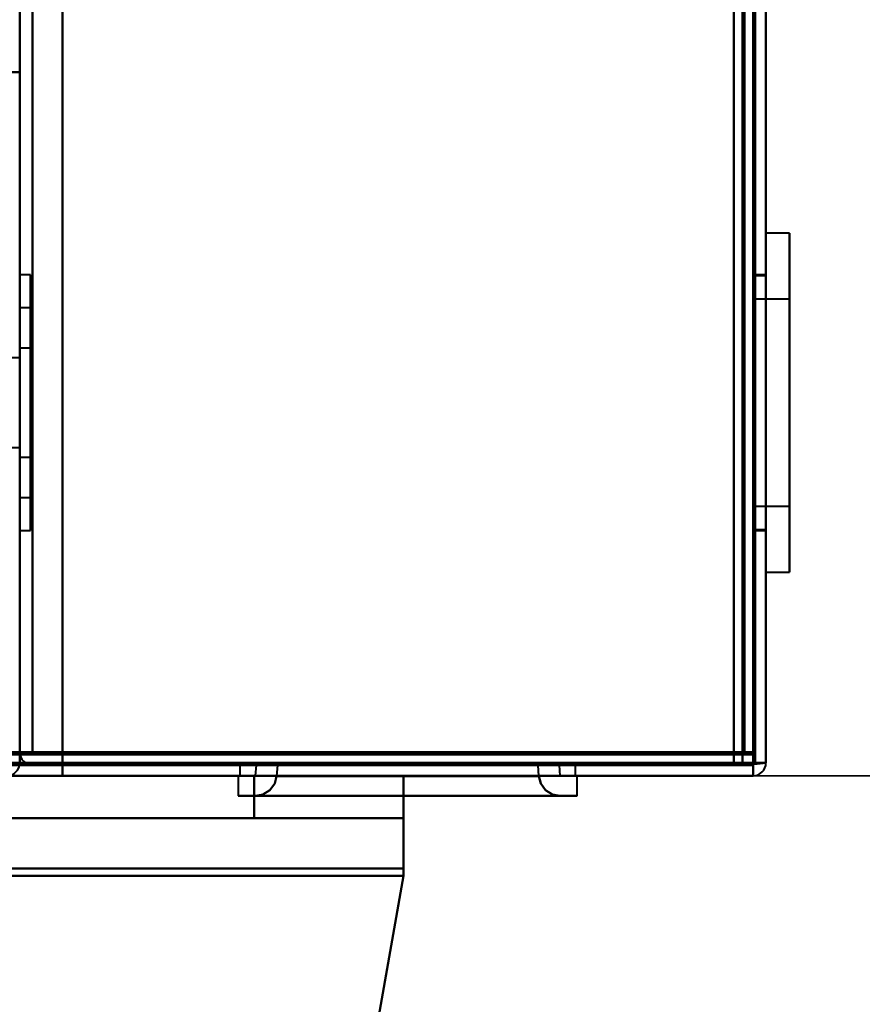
# Model space of a CAD drawing. Header units: millimetres. Extents: x -1110 to 1388, y -120 to 1267.
# Tile 60 of 88: x 334 to 374, y 118 to 164. Entities that reach past the tile are written whole.
import ezdxf

# ---------------------------------------------------------------- set-up
doc = ezdxf.new("R2010")
doc.units = ezdxf.units.MM
doc.layers.add('G-IMPT', color=8, linetype='Continuous', lineweight=40)

# ---------------------------------------------------------------- blocks, each defined once
blk = doc.blocks.new('NEXA 1000 CALQUES_dwg-755156-Droite')
at = {"layer": 'G-IMPT'}
for p, q in [((369, 128.972), (369, 937.772)), ((369, 128.972), (369, 937.772)), ((334, 937.272), (334, 129.472)), ((368.5, 129.472), (368.5, 937.272)), ((370.1, 153.822), (369, 153.822)), ((370.1, 153.822), (369, 153.822)), ((370.1, 153.822), (369, 153.822)), ((369, 145.872), (369, 153.822)), ((369, 145.872), (369, 153.822)), ((369, 145.872), (369, 153.822)), ((369, 153.822), (369, 145.872)), ((369, 153.822), (369, 145.872)), ((369, 153.822), (369, 145.872)), ((370.1, 153.822), (370.1, 138.529)), ((370.1, 138.529), (370.1, 153.822)), ((370.1, 153.822), (370.1, 138.529)), ((370.1, 138.529), (370.1, 153.822)), ((370.1, 153.822), (370.1, 138.529)), ((370.1, 138.529), (370.1, 153.822)), ((369, 137.922), (369, 153.216)), ((369, 137.922), (369, 153.216)), ((369, 137.922), (369, 153.216)), ((370.1, 153.216), (370.1, 137.922)), ((370.1, 137.922), (370.1, 153.216)), ((370.1, 153.216), (370.1, 137.922)), ((370.1, 137.922), (370.1, 153.216)), ((370.1, 153.216), (370.1, 137.922)), ((370.1, 137.922), (370.1, 153.216)), ((334.5, 151.872), (334, 151.872)), ((334.5, 151.872), (334, 151.872)), ((334.5, 151.872), (334, 151.872)), ((334, 145.872), (334, 151.872)), ((334, 151.872), (334, 145.872)), ((334, 151.872), (334, 139.872)), ((334, 145.872), (334, 151.872)), ((334, 151.872), (334, 145.872)), ((334, 151.872), (334, 139.872)), ((334, 145.872), (334, 151.872)), ((334, 151.872), (334, 145.872)), ((334, 151.872), (334, 139.872)), ((334.5, 145.872), (334.5, 151.872)), ((334.5, 139.872), (334.5, 151.872)), ((334.5, 151.872), (334.5, 145.872)), ((334.5, 145.872), (334.5, 151.872)), ((334.5, 139.872), (334.5, 151.872)), ((334.5, 151.872), (334.5, 145.872)), ((334.5, 145.872), (334.5, 151.872)), ((334.5, 139.872), (334.5, 151.872)), ((334.5, 151.872), (334.5, 145.872)), ((369, 151.872), (368.5, 151.872)), ((369, 151.872), (368.5, 151.872)), ((369, 151.872), (368.5, 151.872)), ((368.5, 151.872), (368.5, 139.872)), ((368.5, 151.872), (368.5, 139.872)), ((368.5, 151.872), (368.5, 139.872)), ((368.5, 151.872), (368.5, 139.872)), ((368.5, 151.872), (368.5, 139.872)), ((368.5, 151.872), (368.5, 139.872)), ((369, 151.822), (368.5, 151.822)), ((369, 151.822), (368.5, 151.822)), ((369, 151.822), (368.5, 151.822)), ((368.5, 140.376), (368.5, 151.822)), ((368.5, 140.376), (368.5, 151.822)), ((368.5, 140.376), (368.5, 151.822)), ((369, 139.872), (369, 151.872)), ((369, 145.872), (369, 151.872)), ((369, 139.872), (369, 151.872)), ((369, 145.872), (369, 151.872)), ((369, 139.872), (369, 151.872)), ((369, 145.872), (369, 151.872)), ((369, 151.822), (369, 140.376)), ((369, 151.822), (369, 140.376)), ((369, 151.822), (369, 140.376)), ((368.5, 145.872), (368.5, 151.368)), ((368.5, 145.872), (368.5, 151.368)), ((368.5, 145.872), (368.5, 151.368)), ((369, 151.368), (369, 139.922)), ((369, 151.368), (369, 139.922)), ((369, 151.368), (369, 139.922)), ((370.1, 150.722), (368.5, 150.722)), ((370.1, 150.722), (368.5, 150.722)), ((370.1, 150.722), (368.5, 150.722)), ((368.5, 145.872), (368.5, 150.722)), ((368.5, 150.722), (368.5, 141.392)), ((368.5, 145.872), (368.5, 150.722)), ((368.5, 150.722), (368.5, 141.392)), ((368.5, 145.872), (368.5, 150.722)), ((368.5, 150.722), (368.5, 141.392)), ((370.1, 150.722), (370.1, 141.392)), ((370.1, 141.392), (370.1, 150.722)), ((370.1, 150.722), (370.1, 141.392)), ((370.1, 141.392), (370.1, 150.722)), ((370.1, 150.722), (370.1, 141.392)), ((370.1, 141.392), (370.1, 150.722)), ((334.5, 150.322), (334, 150.322)), ((334.5, 150.322), (334, 150.322)), ((334.5, 150.322), (334, 150.322)), ((334, 150.322), (334, 145.872)), ((334, 145.872), (334, 150.322)), ((334, 150.322), (334, 145.872)), ((334, 145.872), (334, 150.322)), ((334, 150.322), (334, 145.872)), ((334, 145.872), (334, 150.322)), ((334.5, 145.872), (334.5, 150.322)), ((334.5, 150.322), (334.5, 141.762)), ((334.5, 145.872), (334.5, 150.322)), ((334.5, 150.322), (334.5, 141.762)), ((334.5, 145.872), (334.5, 150.322)), ((334.5, 150.322), (334.5, 141.762)), ((368.5, 150.352), (368.5, 145.872)), ((368.5, 150.352), (368.5, 145.872)), ((368.5, 150.352), (368.5, 145.872)), ((370.1, 150.352), (370.1, 141.022)), ((370.1, 141.022), (370.1, 150.352)), ((370.1, 150.352), (370.1, 141.022)), ((370.1, 141.022), (370.1, 150.352)), ((370.1, 150.352), (370.1, 141.022)), ((370.1, 141.022), (370.1, 150.352)), ((334, 141.422), (334, 149.983)), ((334, 141.422), (334, 149.983)), ((334, 141.422), (334, 149.983)), ((334.5, 149.983), (334.5, 145.872)), ((334.5, 149.983), (334.5, 145.872)), ((334.5, 149.983), (334.5, 145.872)), ((334.5, 148.422), (334, 148.422)), ((334.5, 148.422), (334, 148.422)), ((334.5, 148.422), (334, 148.422)), ((334, 145.872), (334, 148.422)), ((334, 148.422), (334, 145.872)), ((334, 145.872), (334, 148.422)), ((334, 148.422), (334, 145.872)), ((334, 145.872), (334, 148.422)), ((334, 148.422), (334, 145.872)), ((334.5, 148.422), (334.5, 145.872)), ((334.5, 143.517), (334.5, 148.422)), ((334.5, 148.422), (334.5, 145.872)), ((334.5, 143.517), (334.5, 148.422)), ((334.5, 148.422), (334.5, 145.872)), ((334.5, 143.517), (334.5, 148.422)), ((334, 147.972), (333.5, 147.972)), ((334, 147.972), (333.5, 147.972)), ((334, 147.972), (333.5, 147.972)), ((334, 148.228), (334, 143.322)), ((334, 148.228), (334, 143.322)), ((334, 148.228), (334, 143.322)), ((334, 143.772), (334, 147.972)), ((334, 145.872), (334, 147.972)), ((334, 147.972), (334, 145.872)), ((334, 143.772), (334, 147.972)), ((334, 145.872), (334, 147.972)), ((334, 147.972), (334, 145.872)), ((334, 143.772), (334, 147.972)), ((334, 145.872), (334, 147.972)), ((334, 147.972), (334, 145.872)), ((334.5, 145.872), (334.5, 148.228)), ((334.5, 145.872), (334.5, 148.228)), ((334.5, 145.872), (334.5, 148.228)), ((334, 143.772), (334, 145.872)), ((334, 143.322), (334, 145.872)), ((334, 145.872), (334, 143.772)), ((334, 145.872), (334, 143.517)), ((334, 143.772), (334, 145.872)), ((334, 143.322), (334, 145.872)), ((334, 145.872), (334, 143.772)), ((334, 145.872), (334, 143.517)), ((334, 143.772), (334, 145.872)), ((334, 143.322), (334, 145.872)), ((334, 145.872), (334, 143.772)), ((334, 145.872), (334, 143.517)), ((334, 139.872), (334, 145.872)), ((334, 145.872), (334, 141.422)), ((334, 145.872), (334, 139.872)), ((334, 141.762), (334, 145.872)), ((334, 139.872), (334, 145.872)), ((334, 145.872), (334, 141.422)), ((334, 145.872), (334, 139.872)), ((334, 141.762), (334, 145.872)), ((334, 139.872), (334, 145.872)), ((334, 145.872), (334, 141.422)), ((334, 145.872), (334, 139.872)), ((334, 141.762), (334, 145.872)), ((334.5, 145.872), (334.5, 143.322)), ((334.5, 143.322), (334.5, 145.872)), ((334.5, 145.872), (334.5, 143.322)), ((334.5, 143.322), (334.5, 145.872)), ((334.5, 145.872), (334.5, 143.322)), ((334.5, 143.322), (334.5, 145.872)), ((334.5, 139.872), (334.5, 145.872)), ((334.5, 145.872), (334.5, 139.872)), ((334.5, 141.422), (334.5, 145.872)), ((334.5, 145.872), (334.5, 141.422)), ((334.5, 139.872), (334.5, 145.872)), ((334.5, 145.872), (334.5, 139.872)), ((334.5, 141.422), (334.5, 145.872)), ((334.5, 145.872), (334.5, 141.422)), ((334.5, 139.872), (334.5, 145.872)), ((334.5, 145.872), (334.5, 139.872)), ((334.5, 141.422), (334.5, 145.872)), ((334.5, 145.872), (334.5, 141.422)), ((368.5, 139.922), (368.5, 145.872)), ((368.5, 139.922), (368.5, 145.872)), ((368.5, 139.922), (368.5, 145.872)), ((368.5, 141.022), (368.5, 145.872)), ((368.5, 145.872), (368.5, 141.022)), ((368.5, 141.022), (368.5, 145.872)), ((368.5, 145.872), (368.5, 141.022)), ((368.5, 141.022), (368.5, 145.872)), ((368.5, 145.872), (368.5, 141.022)), ((369, 139.872), (369, 145.872)), ((369, 139.872), (369, 145.872)), ((369, 139.872), (369, 145.872)), ((369, 138.529), (369, 145.872)), ((369, 138.529), (369, 145.872)), ((369, 138.529), (369, 145.872)), ((369, 145.872), (369, 137.922)), ((369, 145.872), (369, 137.922)), ((369, 145.872), (369, 137.922)), ((333.5, 143.772), (334, 143.772)), ((333.5, 143.772), (334, 143.772)), ((333.5, 143.772), (334, 143.772)), ((334, 143.322), (334.5, 143.322)), ((334, 143.322), (334.5, 143.322)), ((334, 143.322), (334.5, 143.322)), ((334, 141.422), (334.5, 141.422)), ((334, 141.422), (334.5, 141.422)), ((334, 141.422), (334.5, 141.422)), ((368.5, 141.022), (370.1, 141.022)), ((368.5, 141.022), (370.1, 141.022)), ((368.5, 141.022), (370.1, 141.022)), ((334, 139.872), (334.5, 139.872)), ((334, 139.872), (334.5, 139.872)), ((334, 139.872), (334.5, 139.872)), ((368.5, 139.922), (369, 139.922)), ((368.5, 139.922), (369, 139.922)), ((368.5, 139.922), (369, 139.922)), ((368.5, 139.872), (369, 139.872)), ((368.5, 139.872), (369, 139.872)), ((368.5, 139.872), (369, 139.872)), ((369, 137.922), (370.1, 137.922)), ((369, 137.922), (370.1, 137.922)), ((369, 137.922), (370.1, 137.922)), ((334, 129.472), (334.6, 129.472)), ((334, 129.472), (334.6, 129.472)), ((334.6, 129.472), (334, 129.472)), ((334.6, 129.472), (334, 129.472)), ((367.9, 129.472), (368.5, 129.472)), ((368.5, 129.472), (367.9, 129.472)), ((367.9, 128.872), (367.9, 129.472)), ((367.9, 129.472), (367.9, 128.872)), ((367.9, 129.472), (368.5, 129.472)), ((367.9, 128.872), (367.9, 129.472)), ((367.9, 129.472), (367.9, 128.872)), ((368.5, 129.472), (367.9, 129.472)), ((-331.9, 128.872), (367.9, 128.872)), ((344.325, 128.872), (344.325, 128.372)), ((344.325, 128.872), (344.325, 128.372)), ((344.325, 128.872), (352.2, 128.872)), ((360.075, 128.872), (344.325, 128.872)), ((352.2, 128.872), (344.325, 128.872)), ((344.325, 128.872), (352.2, 128.872)), ((360.075, 128.872), (344.325, 128.872)), ((352.2, 128.872), (344.325, 128.872)), ((345.085, 128.872), (345.05, 128.372)), ((345.085, 128.872), (352.2, 128.872)), ((352.2, 128.872), (345.085, 128.872)), ((346.087, 128.872), (346.051, 128.353)), ((346.087, 128.872), (352.2, 128.872)), ((352.2, 128.872), (346.087, 128.872)), ((352.2, 128.872), (359.315, 128.872)), ((352.2, 128.872), (360.075, 128.872)), ((359.315, 128.872), (352.2, 128.872)), ((360.075, 128.872), (352.2, 128.872)), ((352.2, 128.872), (358.313, 128.872)), ((358.313, 128.872), (352.2, 128.872)), ((352.2, 128.872), (360.075, 128.872)), ((360.075, 128.872), (352.2, 128.872)), ((358.349, 128.353), (358.313, 128.872)), ((359.35, 128.372), (359.315, 128.872)), ((360.075, 128.372), (360.075, 128.872)), ((360.075, 128.372), (360.075, 128.872)), ((368.4, 128.972), (369, 128.972)), ((369, 128.972), (368.4, 128.972)), ((369, 128.972), (368.4, 128.972)), ((368.4, 128.972), (369, 128.972)), ((368.4, 128.972), (368.4, 128.372)), ((369, 128.972), (368.4, 128.972)), ((368.4, 128.372), (368.4, 128.972)), ((368.4, 128.972), (369, 128.972)), ((368.4, 128.372), (368.4, 128.972)), ((368.4, 128.972), (368.4, 128.372)), ((369, 128.972), (368.4, 128.972)), ((368.4, 128.972), (369, 128.972)), ((352, 128.372), (-333, 128.372)), ((-332.4, 128.372), (368.4, 128.372)), ((344.25, 128.372), (344.25, 127.422)), ((344.25, 128.372), (344.25, 127.422)), ((344.25, 128.372), (352.2, 128.372)), ((344.25, 128.372), (352.2, 128.372)), ((352.2, 128.372), (344.25, 128.372)), ((352.2, 128.372), (344.25, 128.372)), ((352.2, 128.372), (344.325, 128.372)), ((344.325, 128.372), (360.075, 128.372)), ((344.325, 128.372), (352.2, 128.372)), ((344.325, 128.372), (360.075, 128.372)), ((344.325, 128.372), (352.2, 128.372)), ((352.2, 128.372), (344.325, 128.372)), ((345, 128.372), (352, 128.372)), ((345, 128.372), (352, 128.372)), ((345, 128.372), (352, 128.372)), ((345, 128.372), (352, 128.372)), ((352, 128.372), (345, 128.372)), ((352, 128.372), (345, 128.372)), ((352, 128.372), (345, 128.372)), ((352, 128.372), (345, 128.372)), ((352.2, 128.372), (345.05, 128.372)), ((345.05, 128.372), (352.2, 128.372)), ((358.349, 128.353), (346.051, 128.353)), ((352.2, 128.353), (346.051, 128.353)), ((358.349, 128.353), (346.051, 128.353)), ((352.2, 128.353), (346.051, 128.353)), ((346.051, 128.353), (352.2, 128.353)), ((346.052, 128.372), (352.2, 128.372)), ((352, 126.372), (352, 128.372)), ((352, 126.372), (352, 128.372)), ((352, 123.678), (352, 128.372)), ((352, 123.678), (352, 128.372)), ((352, 128.372), (352, 123.678)), ((352, 123.678), (352, 128.372)), ((352, 123.678), (352, 128.372)), ((352, 128.372), (352, 123.678)), ((359.35, 128.372), (352.2, 128.372)), ((360.075, 128.372), (352.2, 128.372)), ((352.2, 128.372), (359.35, 128.372)), ((352.2, 128.372), (360.075, 128.372)), ((352.2, 128.372), (358.348, 128.372)), ((352.2, 128.372), (360.15, 128.372)), ((352.2, 128.372), (360.15, 128.372)), ((352.2, 128.372), (360.075, 128.372)), ((360.075, 128.372), (352.2, 128.372)), ((360.15, 128.372), (352.2, 128.372)), ((360.15, 128.372), (352.2, 128.372)), ((358.349, 128.353), (352.2, 128.353)), ((358.349, 128.353), (352.2, 128.353)), ((352.2, 128.353), (358.349, 128.353)), ((360.15, 127.422), (360.15, 128.372)), ((360.15, 127.422), (360.15, 128.372)), ((352.2, 127.422), (344.25, 127.422)), ((344.25, 127.422), (352.2, 127.422)), ((352.2, 127.422), (344.25, 127.422)), ((344.25, 127.422), (352.2, 127.422)), ((352.2, 127.422), (345.053, 127.422)), ((345.053, 127.422), (359.347, 127.422)), ((345.053, 127.422), (352.2, 127.422)), ((352.2, 127.422), (345.053, 127.422)), ((345.053, 127.422), (359.347, 127.422)), ((345.053, 127.422), (352.2, 127.422)), ((360.15, 127.422), (352.2, 127.422)), ((352.2, 127.422), (360.15, 127.422)), ((359.347, 127.422), (352.2, 127.422)), ((352.2, 127.422), (359.347, 127.422)), ((360.15, 127.422), (352.2, 127.422)), ((352.2, 127.422), (360.15, 127.422)), ((359.347, 127.422), (352.2, 127.422)), ((352.2, 127.422), (359.347, 127.422)), ((352, 126.372), (-333, 126.372)), ((352, 126.372), (-333, 126.372)), ((345, 126.372), (352, 126.372)), ((345, 126.372), (352, 126.372)), ((352, 126.372), (345, 126.372)), ((352, 126.372), (345, 126.372)), ((345, 126.372), (352, 126.372)), ((345, 126.372), (352, 126.372)), ((352, 126.372), (345, 126.372)), ((352, 126.372), (345, 126.372)), ((352, 126.372), (352, 124.025)), ((352, 126.372), (352, 124.025)), ((352, 124.025), (352, 126.372)), ((352, 124.025), (352, 126.372)), ((352, 126.372), (352, 124.025)), ((352, 126.372), (352, 124.025)), ((352, 124.025), (352, 126.372)), ((352, 124.025), (352, 126.372))]:
    blk.add_line(p, q, dxfattribs=at)
at = {"layer": 'G-IMPT', "flags": 128}
for points in [[(368.4, 937.772), (368.4, 735.572), (368.4, 533.372), (368.4, 331.172), (368.4, 128.972)], [(368.4, 937.772), (368.4, 735.572), (368.4, 533.372), (368.4, 331.172), (368.4, 128.972)], [(368.4, 128.972), (368.4, 331.172), (368.4, 533.372), (368.4, 735.572), (368.4, 937.772)], [(368.4, 128.972), (368.4, 331.172), (368.4, 533.372), (368.4, 735.572), (368.4, 937.772)], [(368.4, 128.972), (368.4, 331.172), (368.4, 533.372), (368.4, 735.572), (368.4, 937.772)], [(368.4, 937.772), (368.4, 735.572), (368.4, 533.372), (368.4, 331.172), (368.4, 128.972)], [(368.4, 937.772), (368.4, 735.572), (368.4, 533.372), (368.4, 331.172), (368.4, 128.972)], [(368.4, 128.972), (368.4, 331.172), (368.4, 533.372), (368.4, 735.572), (368.4, 937.772)], [(368.4, 937.772), (368.4, 735.572), (368.4, 533.372), (368.4, 331.172), (368.4, 128.972)], [(368.4, 128.972), (368.4, 331.172), (368.4, 533.372), (368.4, 735.572), (368.4, 937.772)], [(368.4, 128.972), (368.4, 331.172), (368.4, 533.372), (368.4, 735.572), (368.4, 937.772)], [(368.4, 937.772), (368.4, 735.572), (368.4, 533.372), (368.4, 331.172), (368.4, 128.972)], [(368.5, 937.772), (368.5, 735.572), (368.5, 533.372), (368.5, 331.172), (368.5, 128.972)], [(368.5, 128.972), (368.5, 331.172), (368.5, 533.372), (368.5, 735.572), (368.5, 937.772)], [(368.5, 128.972), (368.5, 331.172), (368.5, 533.372), (368.5, 735.572), (368.5, 937.772)], [(368.5, 937.772), (368.5, 735.572), (368.5, 533.372), (368.5, 331.172), (368.5, 128.972)], [(369, 128.972), (369, 331.172), (369, 533.372), (369, 735.572), (369, 937.772)], [(369, 937.772), (369, 735.572), (369, 533.372), (369, 331.172), (369, 128.972)], [(369, 128.972), (369, 331.172), (369, 533.372), (369, 735.572), (369, 937.772)], [(369, 937.772), (369, 735.572), (369, 533.372), (369, 331.172), (369, 128.972)], [(369, 128.972), (369, 331.172), (369, 533.372), (369, 735.572), (369, 937.772)], [(369, 937.772), (369, 735.572), (369, 533.372), (369, 331.172), (369, 128.972)], [(369, 128.972), (369, 331.172), (369, 533.372), (369, 735.572), (369, 937.772)], [(369, 937.772), (369, 735.572), (369, 533.372), (369, 331.172), (369, 128.972)], [(369, 128.972), (369, 331.172), (369, 533.372), (369, 735.572), (369, 937.772)], [(369, 937.772), (369, 735.572), (369, 533.372), (369, 331.172), (369, 128.972)], [(369, 128.972), (369, 331.172), (369, 533.372), (369, 735.572), (369, 937.772)], [(369, 937.772), (369, 735.572), (369, 533.372), (369, 331.172), (369, 128.972)], [(334, 161.372), (334, 355.347), (334, 549.322), (334, 743.297), (334, 937.272)], [(334, 937.272), (334, 743.297), (334, 549.322), (334, 355.347), (334, 161.372)], [(334, 937.272), (334, 743.297), (334, 549.322), (334, 355.347), (334, 161.372)], [(334, 161.372), (334, 355.347), (334, 549.322), (334, 743.297), (334, 937.272)], [(334.6, 937.272), (334.6, 735.322), (334.6, 533.372), (334.6, 331.422), (334.6, 129.472)], [(334.6, 129.472), (334.6, 331.422), (334.6, 533.372), (334.6, 735.322), (334.6, 937.272)], [(334.6, 937.272), (334.6, 735.322), (334.6, 533.372), (334.6, 331.422), (334.6, 129.472)], [(334.6, 129.472), (334.6, 331.422), (334.6, 533.372), (334.6, 735.322), (334.6, 937.272)], [(336, 129.472), (336, 331.422), (336, 533.372), (336, 735.322), (336, 937.272)], [(336, 937.272), (336, 735.322), (336, 533.372), (336, 331.422), (336, 129.472)], [(336, 937.272), (336, 735.322), (336, 533.372), (336, 331.422), (336, 129.472)], [(336, 129.472), (336, 331.422), (336, 533.372), (336, 735.322), (336, 937.272)], [(336, 129.472), (336, 331.422), (336, 533.372), (336, 735.322), (336, 937.272)], [(336, 937.272), (336, 735.322), (336, 533.372), (336, 331.422), (336, 129.472)], [(336, 937.272), (336, 735.322), (336, 533.372), (336, 331.422), (336, 129.472)], [(336, 129.472), (336, 331.422), (336, 533.372), (336, 735.322), (336, 937.272)], [(367.5, 937.272), (367.5, 735.322), (367.5, 533.372), (367.5, 331.422), (367.5, 129.472)], [(367.5, 129.472), (367.5, 331.422), (367.5, 533.372), (367.5, 735.322), (367.5, 937.272)], [(367.5, 129.472), (367.5, 331.422), (367.5, 533.372), (367.5, 735.322), (367.5, 937.272)], [(367.5, 937.272), (367.5, 735.322), (367.5, 533.372), (367.5, 331.422), (367.5, 129.472)], [(367.5, 129.472), (367.5, 331.422), (367.5, 533.372), (367.5, 735.322), (367.5, 937.272)], [(367.5, 937.272), (367.5, 735.322), (367.5, 533.372), (367.5, 331.422), (367.5, 129.472)], [(367.5, 129.472), (367.5, 331.422), (367.5, 533.372), (367.5, 735.322), (367.5, 937.272)], [(367.5, 937.272), (367.5, 735.322), (367.5, 533.372), (367.5, 331.422), (367.5, 129.472)], [(367.9, 937.272), (367.9, 735.322), (367.9, 533.372), (367.9, 331.422), (367.9, 129.472)], [(367.9, 937.272), (367.9, 735.322), (367.9, 533.372), (367.9, 331.422), (367.9, 129.472)], [(367.9, 937.272), (367.9, 735.322), (367.9, 533.372), (367.9, 331.422), (367.9, 129.472)], [(367.9, 129.472), (367.9, 331.422), (367.9, 533.372), (367.9, 735.322), (367.9, 937.272)], [(367.9, 129.472), (367.9, 331.422), (367.9, 533.372), (367.9, 735.322), (367.9, 937.272)], [(367.9, 129.472), (367.9, 331.422), (367.9, 533.372), (367.9, 735.322), (367.9, 937.272)], [(368, 129.472), (368, 331.422), (368, 533.372), (368, 735.322), (368, 937.272)], [(368, 937.272), (368, 735.322), (368, 533.372), (368, 331.422), (368, 129.472)], [(368, 129.472), (368, 331.422), (368, 533.372), (368, 735.322), (368, 937.272)], [(368, 937.272), (368, 735.322), (368, 533.372), (368, 331.422), (368, 129.472)], [(368, 937.272), (368, 735.322), (368, 533.372), (368, 331.422), (368, 129.472)], [(368, 129.472), (368, 331.422), (368, 533.372), (368, 735.322), (368, 937.272)], [(368.5, 937.372), (368.5, 735.372), (368.5, 533.372), (368.5, 331.372), (368.5, 129.372)], [(368.5, 129.372), (368.5, 331.372), (368.5, 533.372), (368.5, 735.372), (368.5, 937.372)], [(368.5, 129.372), (368.5, 331.372), (368.5, 533.372), (368.5, 735.372), (368.5, 937.372)], [(368.5, 937.372), (368.5, 735.372), (368.5, 533.372), (368.5, 331.372), (368.5, 129.372)], [(368.5, 129.472), (368.5, 331.422), (368.5, 533.372), (368.5, 735.322), (368.5, 937.272)], [(368.5, 937.272), (368.5, 735.322), (368.5, 533.372), (368.5, 331.422), (368.5, 129.472)], [(368.5, 937.272), (368.5, 735.322), (368.5, 533.372), (368.5, 331.422), (368.5, 129.472)], [(368.5, 129.472), (368.5, 331.422), (368.5, 533.372), (368.5, 735.322), (368.5, 937.272)], [(368.5, 937.272), (368.5, 735.322), (368.5, 533.372), (368.5, 331.422), (368.5, 129.472)], [(368.5, 129.472), (368.5, 331.422), (368.5, 533.372), (368.5, 735.322), (368.5, 937.272)], [(368.5, 129.472), (368.5, 331.422), (368.5, 533.372), (368.5, 735.322), (368.5, 937.272)], [(368.5, 937.272), (368.5, 735.322), (368.5, 533.372), (368.5, 331.422), (368.5, 129.472)], [(368.5, 129.472), (368.5, 331.422), (368.5, 533.372), (368.5, 735.322), (368.5, 937.272)], [(368.5, 937.272), (368.5, 735.322), (368.5, 533.372), (368.5, 331.422), (368.5, 129.472)], [(368.5, 937.272), (368.5, 735.322), (368.5, 533.372), (368.5, 331.422), (368.5, 129.472)], [(368.5, 129.472), (368.5, 331.422), (368.5, 533.372), (368.5, 735.322), (368.5, 937.272)], [(334, 161.372), (333.875, 161.372), (333.75, 161.372), (333.625, 161.372), (333.5, 161.372)], [(333.5, 161.372), (333.625, 161.372), (333.75, 161.372), (333.875, 161.372), (334, 161.372)], [(334, 129.472), (334, 137.447), (334, 145.422), (334, 153.397), (334, 161.372)], [(334, 161.372), (334, 153.272), (334, 145.172), (334, 137.072), (334, 128.972)], [(334, 128.972), (334, 137.072), (334, 145.172), (334, 153.272), (334, 161.372)], [(334, 161.372), (334, 153.397), (334, 145.422), (334, 137.447), (334, 129.472)], [(334, 128.972), (334, 137.072), (334, 145.172), (334, 153.272), (334, 161.372)], [(334, 129.472), (334, 137.447), (334, 145.422), (334, 153.397), (334, 161.372)], [(334, 161.372), (334, 153.397), (334, 145.422), (334, 137.447), (334, 129.472)], [(367.9, 129.472), (192.95, 129.472), (18, 129.472), (-156.95, 129.472), (-331.9, 129.472)], [(-331.9, 129.472), (-156.95, 129.472), (18, 129.472), (192.95, 129.472), (367.9, 129.472)], [(-331.9, 129.372), (-156.95, 129.372), (18, 129.372), (192.95, 129.372), (367.9, 129.372)], [(367.9, 129.372), (192.95, 129.372), (18, 129.372), (-156.95, 129.372), (-331.9, 129.372)], [(-331.9, 129.372), (-156.95, 129.372), (18, 129.372), (192.95, 129.372), (367.9, 129.372)], [(367.9, 129.372), (192.95, 129.372), (18, 129.372), (-156.95, 129.372), (-331.9, 129.372)], [(367.9, 129.372), (192.95, 129.372), (18, 129.372), (-156.95, 129.372), (-331.9, 129.372)], [(-331.9, 129.372), (-156.95, 129.372), (18, 129.372), (192.95, 129.372), (367.9, 129.372)], [(336, 129.472), (335.35, 129.472), (334.7, 129.472), (334.05, 129.472), (333.4, 129.472)], [(333.4, 129.472), (334.05, 129.472), (334.7, 129.472), (335.35, 129.472), (336, 129.472)], [(336, 129.472), (335.35, 129.472), (334.7, 129.472), (334.05, 129.472), (333.4, 129.472)], [(333.4, 129.472), (334.05, 129.472), (334.7, 129.472), (335.35, 129.472), (336, 129.472)], [(334.5, 129.472), (334.375, 129.472), (334.25, 129.472), (334.125, 129.472), (334, 129.472)], [(334, 129.472), (334.125, 129.46), (334.25, 129.447), (334.375, 129.435), (334.5, 129.422)], [(334.5, 129.422), (334.375, 129.435), (334.25, 129.447), (334.125, 129.46), (334, 129.472)], [(334, 129.472), (334.125, 129.472), (334.25, 129.472), (334.375, 129.472), (334.5, 129.472)], [(367.5, 129.472), (359.25, 129.472), (351, 129.472), (342.75, 129.472), (334.5, 129.472)], [(334.5, 129.472), (342.75, 129.472), (351, 129.472), (359.25, 129.472), (367.5, 129.472)], [(334.5, 129.422), (342.75, 129.435), (351, 129.447), (359.25, 129.46), (367.5, 129.472)], [(367.5, 129.472), (359.25, 129.46), (351, 129.447), (342.75, 129.435), (334.5, 129.422)], [(334.5, 129.422), (342.75, 129.41), (351, 129.397), (359.25, 129.385), (367.5, 129.372)], [(367.5, 129.372), (359.25, 129.385), (351, 129.397), (342.75, 129.41), (334.5, 129.422)], [(368.5, 129.372), (360, 129.385), (351.5, 129.397), (343, 129.41), (334.5, 129.422)], [(334.5, 129.422), (343, 129.41), (351.5, 129.397), (360, 129.385), (368.5, 129.372)], [(367.5, 129.372), (359.25, 129.372), (351, 129.372), (342.75, 129.372), (334.5, 129.372)], [(334.5, 129.372), (343, 129.372), (351.5, 129.372), (360, 129.372), (368.5, 129.372)], [(368.5, 129.372), (360, 129.372), (351.5, 129.372), (343, 129.372), (334.5, 129.372)], [(334.5, 129.372), (342.75, 129.372), (351, 129.372), (359.25, 129.372), (367.5, 129.372)], [(334.6, 129.472), (334.95, 129.472), (335.3, 129.472), (335.65, 129.472), (336, 129.472)], [(336, 129.472), (335.65, 129.472), (335.3, 129.472), (334.95, 129.472), (334.6, 129.472)], [(334.6, 129.472), (334.95, 129.472), (335.3, 129.472), (335.65, 129.472), (336, 129.472)], [(336, 129.472), (335.65, 129.472), (335.3, 129.472), (334.95, 129.472), (334.6, 129.472)], [(367.9, 129.472), (359.925, 129.472), (351.95, 129.472), (343.975, 129.472), (336, 129.472)], [(336, 129.472), (343.875, 129.472), (351.75, 129.472), (359.625, 129.472), (367.5, 129.472)], [(367.5, 129.472), (359.625, 129.472), (351.75, 129.472), (343.875, 129.472), (336, 129.472)], [(336, 128.972), (336, 129.097), (336, 129.222), (336, 129.347), (336, 129.472)], [(336, 129.472), (343.875, 129.472), (351.75, 129.472), (359.625, 129.472), (367.5, 129.472)], [(336, 129.472), (336, 129.347), (336, 129.222), (336, 129.097), (336, 128.972)], [(336, 128.972), (336, 129.097), (336, 129.222), (336, 129.347), (336, 129.472)], [(367.9, 129.472), (359.925, 129.472), (351.95, 129.472), (343.975, 129.472), (336, 129.472)], [(336, 129.472), (336, 129.347), (336, 129.222), (336, 129.097), (336, 128.972)], [(336, 128.972), (336, 129.097), (336, 129.222), (336, 129.347), (336, 129.472)], [(336, 129.472), (336, 129.347), (336, 129.222), (336, 129.097), (336, 128.972)], [(367.5, 129.472), (359.625, 129.472), (351.75, 129.472), (343.875, 129.472), (336, 129.472)], [(336, 129.472), (336, 129.347), (336, 129.222), (336, 129.097), (336, 128.972)], [(336, 129.472), (343.975, 129.472), (351.95, 129.472), (359.925, 129.472), (367.9, 129.472)], [(336, 128.972), (336, 129.097), (336, 129.222), (336, 129.347), (336, 129.472)], [(336, 129.472), (343.975, 129.472), (351.95, 129.472), (359.925, 129.472), (367.9, 129.472)], [(367.5, 129.372), (367.5, 129.247), (367.5, 129.122), (367.5, 128.997), (367.5, 128.872)], [(367.5, 128.872), (367.5, 128.997), (367.5, 129.122), (367.5, 129.247), (367.5, 129.372)], [(367.5, 129.372), (367.5, 129.247), (367.5, 129.122), (367.5, 128.997), (367.5, 128.872)], [(367.5, 128.872), (367.5, 128.997), (367.5, 129.122), (367.5, 129.247), (367.5, 129.372)], [(367.9, 129.472), (367.912, 129.472), (367.925, 129.472), (367.937, 129.472), (367.95, 129.472)], [(367.9, 129.422), (367.9, 129.435), (367.9, 129.447), (367.9, 129.46), (367.9, 129.472)], [(367.95, 129.472), (367.937, 129.472), (367.925, 129.472), (367.912, 129.472), (367.9, 129.472)], [(367.9, 129.472), (367.9, 129.46), (367.9, 129.447), (367.9, 129.435), (367.9, 129.422)], [(367.9, 129.372), (367.9, 129.385), (367.9, 129.397), (367.9, 129.41), (367.9, 129.422)], [(367.9, 129.422), (367.9, 129.41), (367.9, 129.397), (367.9, 129.385), (367.9, 129.372)], [(367.9, 129.372), (367.9, 129.247), (367.9, 129.122), (367.9, 128.997), (367.9, 128.872)], [(367.9, 128.872), (367.9, 128.997), (367.9, 129.122), (367.9, 129.247), (367.9, 129.372)], [(367.9, 128.872), (367.9, 128.997), (367.9, 129.122), (367.9, 129.247), (367.9, 129.372)], [(367.9, 129.372), (367.9, 129.247), (367.9, 129.122), (367.9, 128.997), (367.9, 128.872)], [(367.95, 129.472), (367.962, 129.472), (367.975, 129.472), (367.987, 129.472), (368, 129.472)], [(368, 129.472), (367.987, 129.472), (367.975, 129.472), (367.962, 129.472), (367.95, 129.472)], [(368.5, 129.472), (368.375, 129.472), (368.25, 129.472), (368.125, 129.472), (368, 129.472)], [(368, 129.472), (368.125, 129.472), (368.25, 129.472), (368.375, 129.472), (368.5, 129.472)], [(368, 129.472), (368.125, 129.472), (368.25, 129.472), (368.375, 129.472), (368.5, 129.472)], [(368.5, 129.472), (368.375, 129.472), (368.25, 129.472), (368.125, 129.472), (368, 129.472)], [(368.5, 128.972), (368.5, 129.097), (368.5, 129.222), (368.5, 129.347), (368.5, 129.472)], [(368.5, 129.472), (368.5, 129.347), (368.5, 129.222), (368.5, 129.097), (368.5, 128.972)], [(368.5, 129.472), (368.5, 129.347), (368.5, 129.222), (368.5, 129.097), (368.5, 128.972)], [(368.5, 128.972), (368.5, 129.097), (368.5, 129.222), (368.5, 129.347), (368.5, 129.472)], [(368.4, 128.972), (193.2, 128.972), (18, 128.972), (-157.2, 128.972), (-332.4, 128.972)], [(368.4, 128.972), (193.2, 128.972), (18, 128.972), (-157.2, 128.972), (-332.4, 128.972)], [(-332.4, 128.972), (-157.2, 128.972), (18, 128.972), (193.2, 128.972), (368.4, 128.972)], [(-332.4, 128.972), (-157.2, 128.972), (18, 128.972), (193.2, 128.972), (368.4, 128.972)], [(-332.4, 128.972), (-157.2, 128.972), (18, 128.972), (193.2, 128.972), (368.4, 128.972)], [(368.4, 128.972), (193.2, 128.972), (18, 128.972), (-157.2, 128.972), (-332.4, 128.972)], [(-332.4, 128.872), (-157.2, 128.872), (18, 128.872), (193.2, 128.872), (368.4, 128.872)], [(368.4, 128.872), (193.2, 128.872), (18, 128.872), (-157.2, 128.872), (-332.4, 128.872)], [(-331.9, 128.872), (-156.95, 128.872), (18, 128.872), (192.95, 128.872), (367.9, 128.872)], [(367.9, 128.872), (192.95, 128.872), (18, 128.872), (-156.95, 128.872), (-331.9, 128.872)], [(367.9, 128.872), (192.95, 128.872), (18, 128.872), (-156.95, 128.872), (-331.9, 128.872)], [(-331.9, 128.872), (-156.95, 128.872), (18, 128.872), (192.95, 128.872), (367.9, 128.872)], [(367.9, 128.872), (192.95, 128.872), (18, 128.872), (-156.95, 128.872), (-331.9, 128.872)], [(-331.9, 128.872), (-156.95, 128.872), (18, 128.872), (192.95, 128.872), (367.9, 128.872)], [(-331.9, 128.872), (-156.95, 128.872), (18, 128.872), (192.95, 128.872), (367.9, 128.872)], [(367.9, 128.872), (192.95, 128.872), (18, 128.872), (-156.95, 128.872), (-331.9, 128.872)], [(-331.9, 128.872), (-156.95, 128.872), (18, 128.872), (192.95, 128.872), (367.9, 128.872)], [(367.9, 128.872), (192.95, 128.872), (18, 128.872), (-156.95, 128.872), (-331.9, 128.872)], [(367.9, 128.872), (192.95, 128.872), (18, 128.872), (-156.95, 128.872), (-331.9, 128.872)], [(-331.9, 128.872), (-156.95, 128.872), (18, 128.872), (192.95, 128.872), (367.9, 128.872)], [(334.6, 128.872), (334.95, 128.872), (335.3, 128.872), (335.65, 128.872), (336, 128.872)], [(336, 128.872), (335.65, 128.872), (335.3, 128.872), (334.95, 128.872), (334.6, 128.872)], [(336, 128.872), (335.65, 128.872), (335.3, 128.872), (334.95, 128.872), (334.6, 128.872)], [(334.6, 128.872), (334.95, 128.872), (335.3, 128.872), (335.65, 128.872), (336, 128.872)], [(368.4, 128.972), (360.3, 128.972), (352.2, 128.972), (344.1, 128.972), (336, 128.972)], [(368.4, 128.972), (360.3, 128.972), (352.2, 128.972), (344.1, 128.972), (336, 128.972)], [(336, 128.972), (344.112, 128.972), (352.225, 128.972), (360.337, 128.972), (368.45, 128.972)], [(336, 128.972), (344.1, 128.972), (352.2, 128.972), (360.3, 128.972), (368.4, 128.972)], [(368.45, 128.972), (360.337, 128.972), (352.225, 128.972), (344.112, 128.972), (336, 128.972)], [(336, 128.972), (344.1, 128.972), (352.2, 128.972), (360.3, 128.972), (368.4, 128.972)], [(336, 128.972), (344.1, 128.972), (352.2, 128.972), (360.3, 128.972), (368.4, 128.972)], [(368.4, 128.972), (360.3, 128.972), (352.2, 128.972), (344.1, 128.972), (336, 128.972)], [(368.45, 128.922), (360.337, 128.91), (352.225, 128.897), (344.112, 128.885), (336, 128.872)], [(336, 128.872), (344.112, 128.885), (352.225, 128.897), (360.337, 128.91), (368.45, 128.922)], [(367.5, 128.872), (359.625, 128.872), (351.75, 128.872), (343.875, 128.872), (336, 128.872)], [(336, 128.872), (343.875, 128.872), (351.75, 128.872), (359.625, 128.872), (367.5, 128.872)], [(336, 128.872), (343.875, 128.872), (351.75, 128.872), (359.625, 128.872), (367.5, 128.872)], [(367.5, 128.872), (359.625, 128.872), (351.75, 128.872), (343.875, 128.872), (336, 128.872)], [(336, 128.872), (344.1, 128.872), (352.2, 128.872), (360.3, 128.872), (368.4, 128.872)], [(368.4, 128.872), (360.3, 128.872), (352.2, 128.872), (344.1, 128.872), (336, 128.872)], [(336, 128.872), (336, 128.747), (336, 128.622), (336, 128.497), (336, 128.372)], [(336, 128.372), (336, 128.497), (336, 128.622), (336, 128.747), (336, 128.872)], [(336, 128.872), (336, 128.747), (336, 128.622), (336, 128.497), (336, 128.372)], [(336, 128.372), (336, 128.497), (336, 128.622), (336, 128.747), (336, 128.872)], [(367.9, 128.872), (368.025, 128.872), (368.15, 128.872), (368.275, 128.872), (368.4, 128.872)], [(368.4, 128.872), (368.275, 128.872), (368.15, 128.872), (368.025, 128.872), (367.9, 128.872)], [(368.4, 128.872), (368.275, 128.872), (368.15, 128.872), (368.025, 128.872), (367.9, 128.872)], [(367.9, 128.872), (368.025, 128.872), (368.15, 128.872), (368.275, 128.872), (368.4, 128.872)], [(368.4, 128.922), (368.4, 128.935), (368.4, 128.947), (368.4, 128.96), (368.4, 128.972)], [(368.4, 128.972), (368.412, 128.972), (368.425, 128.972), (368.437, 128.972), (368.45, 128.972)], [(368.4, 128.972), (368.4, 128.96), (368.4, 128.947), (368.4, 128.935), (368.4, 128.922)], [(368.45, 128.972), (368.437, 128.972), (368.425, 128.972), (368.412, 128.972), (368.4, 128.972)], [(368.4, 128.872), (368.4, 128.885), (368.4, 128.897), (368.4, 128.91), (368.4, 128.922)], [(368.4, 128.922), (368.4, 128.91), (368.4, 128.897), (368.4, 128.885), (368.4, 128.872)], [(368.4, 128.872), (368.4, 128.747), (368.4, 128.622), (368.4, 128.497), (368.4, 128.372)], [(368.4, 128.372), (368.4, 128.497), (368.4, 128.622), (368.4, 128.747), (368.4, 128.872)], [(368.4, 128.372), (368.4, 128.497), (368.4, 128.622), (368.4, 128.747), (368.4, 128.872)], [(368.4, 128.872), (368.4, 128.747), (368.4, 128.622), (368.4, 128.497), (368.4, 128.372)], [(368.45, 128.972), (368.587, 128.972), (368.725, 128.972), (368.862, 128.972), (369, 128.972)], [(369, 128.972), (368.862, 128.96), (368.725, 128.947), (368.587, 128.935), (368.45, 128.922)], [(368.45, 128.922), (368.587, 128.935), (368.725, 128.947), (368.862, 128.96), (369, 128.972)], [(369, 128.972), (368.862, 128.972), (368.725, 128.972), (368.587, 128.972), (368.45, 128.972)], [(368.45, 128.972), (368.462, 128.972), (368.475, 128.972), (368.487, 128.972), (368.5, 128.972)], [(368.5, 128.972), (368.487, 128.972), (368.475, 128.972), (368.462, 128.972), (368.45, 128.972)], [(369, 128.972), (368.875, 128.972), (368.75, 128.972), (368.625, 128.972), (368.5, 128.972)], [(368.5, 128.972), (368.625, 128.972), (368.75, 128.972), (368.875, 128.972), (369, 128.972)], [(368.5, 128.972), (368.625, 128.972), (368.75, 128.972), (368.875, 128.972), (369, 128.972)], [(369, 128.972), (368.875, 128.972), (368.75, 128.972), (368.625, 128.972), (368.5, 128.972)], [(-332.4, 128.372), (-161.3, 128.372), (9.8, 128.372), (180.9, 128.372), (352, 128.372)], [(352, 128.372), (180.9, 128.372), (9.8, 128.372), (-161.3, 128.372), (-332.4, 128.372)], [(-332.4, 128.372), (-157.2, 128.372), (18, 128.372), (193.2, 128.372), (368.4, 128.372)], [(352, 128.372), (180.9, 128.372), (9.8, 128.372), (-161.3, 128.372), (-332.4, 128.372)], [(-332.4, 128.372), (-161.3, 128.372), (9.8, 128.372), (180.9, 128.372), (352, 128.372)], [(368.4, 128.372), (193.2, 128.372), (18, 128.372), (-157.2, 128.372), (-332.4, 128.372)], [(336, 128.372), (335.35, 128.372), (334.7, 128.372), (334.05, 128.372), (333.4, 128.372)], [(333.4, 128.372), (334.05, 128.372), (334.7, 128.372), (335.35, 128.372), (336, 128.372)], [(336, 128.372), (335.35, 128.372), (334.7, 128.372), (334.05, 128.372), (333.4, 128.372)], [(333.4, 128.372), (334.05, 128.372), (334.7, 128.372), (335.35, 128.372), (336, 128.372)], [(336, 128.372), (335.35, 128.372), (334.7, 128.372), (334.05, 128.372), (333.4, 128.372)], [(333.4, 128.372), (334.05, 128.372), (334.7, 128.372), (335.35, 128.372), (336, 128.372)], [(333.4, 128.372), (334.05, 128.372), (334.7, 128.372), (335.35, 128.372), (336, 128.372)], [(336, 128.372), (335.35, 128.372), (334.7, 128.372), (334.05, 128.372), (333.4, 128.372)], [(333.4, 128.372), (334.05, 128.372), (334.7, 128.372), (335.35, 128.372), (336, 128.372)], [(336, 128.372), (335.35, 128.372), (334.7, 128.372), (334.05, 128.372), (333.4, 128.372)], [(333.4, 128.372), (334.05, 128.372), (334.7, 128.372), (335.35, 128.372), (336, 128.372)], [(336, 128.372), (335.35, 128.372), (334.7, 128.372), (334.05, 128.372), (333.4, 128.372)], [(352, 128.372), (348, 128.372), (344, 128.372), (340, 128.372), (336, 128.372)], [(336, 128.372), (338.25, 128.372), (340.5, 128.372), (342.75, 128.372), (345, 128.372)], [(345, 128.372), (342.75, 128.372), (340.5, 128.372), (338.25, 128.372), (336, 128.372)], [(336, 128.372), (340, 128.372), (344, 128.372), (348, 128.372), (352, 128.372)], [(336, 128.372), (340, 128.372), (344, 128.372), (348, 128.372), (352, 128.372)], [(345, 128.372), (342.75, 128.372), (340.5, 128.372), (338.25, 128.372), (336, 128.372)], [(336, 128.372), (338.25, 128.372), (340.5, 128.372), (342.75, 128.372), (345, 128.372)], [(352, 128.372), (348, 128.372), (344, 128.372), (340, 128.372), (336, 128.372)], [(336, 128.372), (340, 128.372), (344, 128.372), (348, 128.372), (352, 128.372)], [(352, 128.372), (348, 128.372), (344, 128.372), (340, 128.372), (336, 128.372)], [(352, 128.372), (348, 128.372), (344, 128.372), (340, 128.372), (336, 128.372)], [(336, 128.372), (340, 128.372), (344, 128.372), (348, 128.372), (352, 128.372)], [(345, 128.372), (342.75, 128.372), (340.5, 128.372), (338.25, 128.372), (336, 128.372)], [(336, 128.372), (338.25, 128.372), (340.5, 128.372), (342.75, 128.372), (345, 128.372)], [(345, 128.372), (342.75, 128.372), (340.5, 128.372), (338.25, 128.372), (336, 128.372)], [(336, 128.372), (338.25, 128.372), (340.5, 128.372), (342.75, 128.372), (345, 128.372)], [(345, 128.372), (345, 127.872), (345, 127.372), (345, 126.872), (345, 126.372)], [(345, 126.372), (345, 126.872), (345, 127.372), (345, 127.872), (345, 128.372)], [(345, 128.372), (345, 127.872), (345, 127.372), (345, 126.872), (345, 126.372)], [(345, 126.372), (345, 126.872), (345, 127.372), (345, 127.872), (345, 128.372)], [(345, 126.372), (345, 126.872), (345, 127.372), (345, 127.872), (345, 128.372)], [(345, 128.372), (345, 127.872), (345, 127.372), (345, 126.872), (345, 126.372)], [(345, 126.372), (345, 126.872), (345, 127.372), (345, 127.872), (345, 128.372)], [(345, 128.372), (345, 127.872), (345, 127.372), (345, 126.872), (345, 126.372)], [(346.051, 128.353), (345.96, 128.001), (345.732, 127.687), (345.404, 127.486), (345.053, 127.422)], [(345.053, 127.422), (345.404, 127.486), (345.732, 127.687), (345.96, 128.001), (346.051, 128.353)], [(346.051, 128.353), (345.96, 128.001), (345.732, 127.687), (345.404, 127.486), (345.053, 127.422)], [(345.053, 127.422), (345.404, 127.486), (345.732, 127.687), (345.96, 128.001), (346.051, 128.353)], [(352, 128.372), (352, 127.872), (352, 127.372), (352, 126.872), (352, 126.372)], [(352, 126.372), (352, 126.872), (352, 127.372), (352, 127.872), (352, 128.372)], [(352, 126.372), (352, 126.872), (352, 127.372), (352, 127.872), (352, 128.372)], [(352, 128.372), (352, 127.872), (352, 127.372), (352, 126.872), (352, 126.372)], [(352, 126.372), (352, 126.872), (352, 127.372), (352, 127.872), (352, 128.372)], [(352, 128.372), (352, 127.872), (352, 127.372), (352, 126.872), (352, 126.372)], [(352, 128.372), (352, 127.872), (352, 127.372), (352, 126.872), (352, 126.372)], [(352, 126.372), (352, 126.872), (352, 127.372), (352, 127.872), (352, 128.372)], [(352, 128.372), (356.1, 128.372), (360.2, 128.372), (364.3, 128.372), (368.4, 128.372)], [(368.4, 128.372), (364.3, 128.372), (360.2, 128.372), (356.1, 128.372), (352, 128.372)], [(368.4, 128.372), (364.3, 128.372), (360.2, 128.372), (356.1, 128.372), (352, 128.372)], [(352, 128.372), (356.1, 128.372), (360.2, 128.372), (364.3, 128.372), (368.4, 128.372)], [(352, 128.372), (356.1, 128.372), (360.2, 128.372), (364.3, 128.372), (368.4, 128.372)], [(368.4, 128.372), (364.3, 128.372), (360.2, 128.372), (356.1, 128.372), (352, 128.372)], [(359.347, 127.422), (358.996, 127.486), (358.668, 127.687), (358.44, 128.001), (358.349, 128.353)], [(358.349, 128.353), (358.44, 128.001), (358.668, 127.687), (358.996, 127.486), (359.347, 127.422)], [(359.347, 127.422), (358.996, 127.486), (358.668, 127.687), (358.44, 128.001), (358.349, 128.353)], [(358.349, 128.353), (358.44, 128.001), (358.668, 127.687), (358.996, 127.486), (359.347, 127.422)], [(352, 126.372), (180.75, 126.372), (9.5, 126.372), (-161.75, 126.372), (-333, 126.372)], [(-333, 126.372), (-161.75, 126.372), (9.5, 126.372), (180.75, 126.372), (352, 126.372)], [(-333, 126.372), (-161.75, 126.372), (9.5, 126.372), (180.75, 126.372), (352, 126.372)], [(352, 126.372), (180.75, 126.372), (9.5, 126.372), (-161.75, 126.372), (-333, 126.372)], [(-333, 126.372), (-161.75, 126.372), (9.5, 126.372), (180.75, 126.372), (352, 126.372)], [(352, 126.372), (180.75, 126.372), (9.5, 126.372), (-161.75, 126.372), (-333, 126.372)], [(352, 126.372), (180.75, 126.372), (9.5, 126.372), (-161.75, 126.372), (-333, 126.372)], [(-333, 126.372), (-161.75, 126.372), (9.5, 126.372), (180.75, 126.372), (352, 126.372)], [(-326, 126.372), (-158.25, 126.372), (9.5, 126.372), (177.25, 126.372), (345, 126.372)], [(345, 126.372), (177.25, 126.372), (9.5, 126.372), (-158.25, 126.372), (-326, 126.372)], [(345, 126.372), (177.25, 126.372), (9.5, 126.372), (-158.25, 126.372), (-326, 126.372)], [(-326, 126.372), (-158.25, 126.372), (9.5, 126.372), (177.25, 126.372), (345, 126.372)], [(345, 126.372), (177.25, 126.372), (9.5, 126.372), (-158.25, 126.372), (-326, 126.372)], [(-326, 126.372), (-158.25, 126.372), (9.5, 126.372), (177.25, 126.372), (345, 126.372)], [(-326, 126.372), (-158.25, 126.372), (9.5, 126.372), (177.25, 126.372), (345, 126.372)], [(345, 126.372), (177.25, 126.372), (9.5, 126.372), (-158.25, 126.372), (-326, 126.372)], [(-333, 124.025), (-161.75, 124.025), (9.5, 124.025), (180.75, 124.025), (352, 124.025)], [(352, 124.025), (180.75, 124.025), (9.5, 124.025), (-161.75, 124.025), (-333, 124.025)], [(352, 124.025), (180.75, 124.025), (9.5, 124.025), (-161.75, 124.025), (-333, 124.025)], [(-333, 124.025), (-161.75, 124.025), (9.5, 124.025), (180.75, 124.025), (352, 124.025)], [(352, 124.025), (180.75, 124.025), (9.5, 124.025), (-161.75, 124.025), (-333, 124.025)], [(-333, 124.025), (-161.75, 124.025), (9.5, 124.025), (180.75, 124.025), (352, 124.025)], [(-333, 124.025), (-161.75, 124.025), (9.5, 124.025), (180.75, 124.025), (352, 124.025)], [(352, 124.025), (180.75, 124.025), (9.5, 124.025), (-161.75, 124.025), (-333, 124.025)], [(352, 124.025), (352, 123.938), (352, 123.851), (352, 123.765), (352, 123.678)], [(352, 123.678), (352, 123.765), (352, 123.851), (352, 123.938), (352, 124.025)], [(352, 124.025), (352, 123.938), (352, 123.851), (352, 123.765), (352, 123.678)], [(352, 123.678), (352, 123.765), (352, 123.851), (352, 123.938), (352, 124.025)], [(352, 123.678), (352, 123.765), (352, 123.851), (352, 123.938), (352, 124.025)], [(352, 124.025), (352, 123.938), (352, 123.851), (352, 123.765), (352, 123.678)], [(352, 123.678), (352, 123.765), (352, 123.851), (352, 123.938), (352, 124.025)], [(352, 124.025), (352, 123.938), (352, 123.851), (352, 123.765), (352, 123.678)], [(-333, 123.678), (-161.75, 123.678), (9.5, 123.678), (180.75, 123.678), (352, 123.678)], [(352, 123.678), (180.75, 123.678), (9.5, 123.678), (-161.75, 123.678), (-333, 123.678)], [(352, 123.678), (180.75, 123.678), (9.5, 123.678), (-161.75, 123.678), (-333, 123.678)], [(352, 123.678), (180.75, 123.678), (9.5, 123.678), (-161.75, 123.678), (-333, 123.678)], [(-333, 123.678), (-161.75, 123.678), (9.5, 123.678), (180.75, 123.678), (352, 123.678)], [(-333, 123.678), (-161.75, 123.678), (9.5, 123.678), (180.75, 123.678), (352, 123.678)], [(352, 123.678), (346.694, 93.585), (341.388, 63.492), (336.081, 33.398), (330.775, 3.305)], [(330.775, 3.305), (336.081, 33.398), (341.388, 63.492), (346.694, 93.585), (352, 123.678)], [(352, 123.678), (346.694, 93.585), (341.388, 63.492), (336.081, 33.398), (330.775, 3.305)], [(330.775, 3.305), (336.081, 33.398), (341.388, 63.492), (346.694, 93.585), (352, 123.678)], [(330.775, 3.305), (336.081, 33.398), (341.388, 63.492), (346.694, 93.585), (352, 123.678)], [(352, 123.678), (346.694, 93.585), (341.388, 63.492), (336.081, 33.398), (330.775, 3.305)], [(330.775, 3.305), (336.081, 33.398), (341.388, 63.492), (346.694, 93.585), (352, 123.678)], [(352, 123.678), (346.694, 93.585), (341.388, 63.492), (336.081, 33.398), (330.775, 3.305)], [(352, 123.678), (346.709, 93.671), (341.418, 63.665), (336.127, 33.659), (330.836, 3.653)], [(330.836, 3.653), (336.127, 33.659), (341.418, 63.665), (346.709, 93.671), (352, 123.678)], [(330.836, 3.653), (336.127, 33.659), (341.418, 63.665), (346.709, 93.671), (352, 123.678)], [(352, 123.678), (346.709, 93.671), (341.418, 63.665), (336.127, 33.659), (330.836, 3.653)], [(330.836, 3.653), (336.127, 33.659), (341.418, 63.665), (346.709, 93.671), (352, 123.678)], [(352, 123.678), (346.709, 93.671), (341.418, 63.665), (336.127, 33.659), (330.836, 3.653)], [(352, 123.678), (346.709, 93.671), (341.418, 63.665), (336.127, 33.659), (330.836, 3.653)], [(330.836, 3.653), (336.127, 33.659), (341.418, 63.665), (346.709, 93.671), (352, 123.678)]]:
    blk.add_lwpolyline(points, dxfattribs=at)
at = {"layer": 'G-IMPT'}
for centre, start, end in [((334.6, 129.472), 180, 270), ((334.6, 129.472), 180, 270), ((334.6, 129.472), 180, 270), ((334.6, 129.472), 180, 270), ((333.4, 128.972), 270, 360), ((368.4, 128.972), 270, 360), ((368.4, 128.972), 270, 0), ((368.4, 128.972), 270, 360), ((368.4, 128.972), 270, 360)]:
    blk.add_arc(centre, 0.6, start, end, dxfattribs=at)

msp = doc.modelspace()

# ---------------------------------------------------------------- linework, layer by layer
at = {"color": 94, "lineweight": 30}
for p, q in [((610.1, 128.372), (-609.1, 128.372)), ((-609.1, 128.372), (610.1, 128.372))]:
    msp.add_line(p, q, dxfattribs=at)

# ---------------------------------------------------------------- block references
at = {"layer": 'G-IMPT'}
msp.add_blockref('NEXA 1000 CALQUES_dwg-755156-Droite', (0, 0), dxfattribs=at)

doc.saveas('drawing.dxf')
